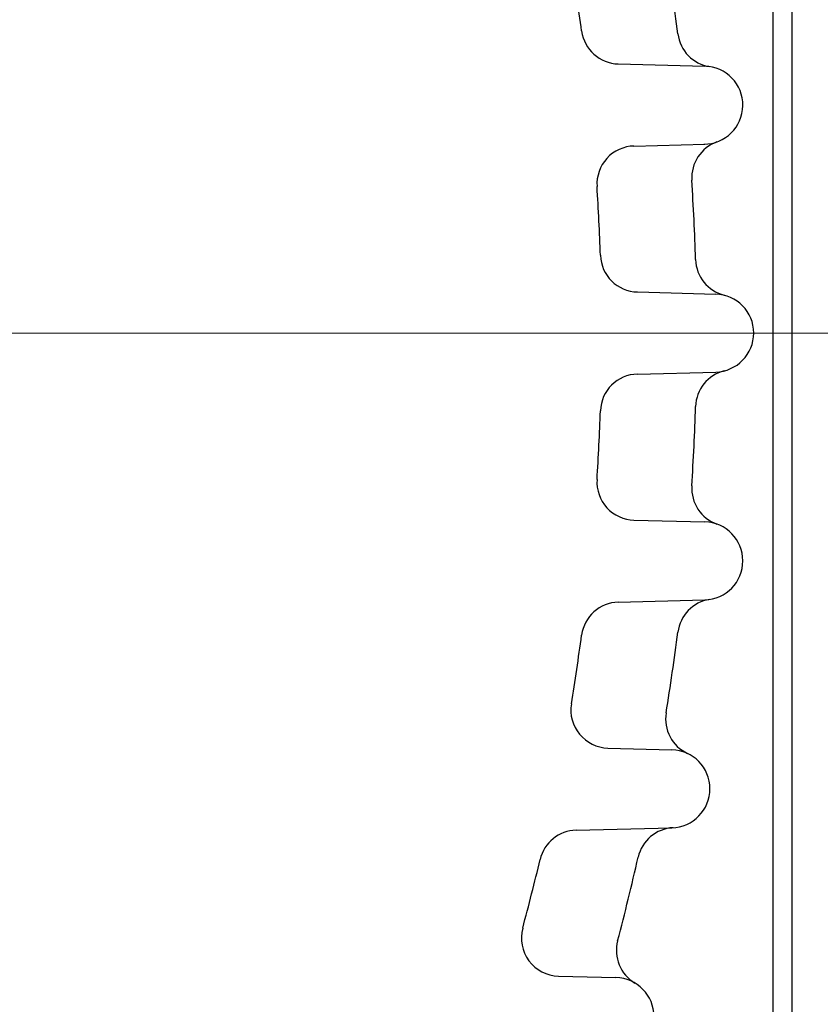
# Model space of a CAD drawing. Header units: millimetres. Extents: x 0 to 1076, y 0 to 742.
# Tile 78 of 132: x 195 to 216, y 470 to 496. Entities that reach past the tile are written whole.
import ezdxf

# ---------------------------------------------------------------- set-up
doc = ezdxf.new("R2010")
doc.units = ezdxf.units.MM
doc.header["$LTSCALE"] = 0.454724
doc.linetypes.add('CENTER', pattern=[50.8, 31.75, -6.35, 6.35, -6.35])
doc.layers.add('NoLayerName_001', color=7, linetype='Continuous')
doc.layers.add('NoLayerName_002', color=7, linetype='Continuous')
doc.styles.get("Standard").update_dxf_attribs({"font": 'txt', "bigfont": 'extfont2'})
doc.dimstyles.get("Standard").update_dxf_attribs({"dimtxt": 2.5, "dimasz": 2.5, "dimexe": 1, "dimexo": 1, "dimtad": 1, "dimdec": 3, "dimzin": 0, "dimdsep": 46, "dimtxsty": 'Standard', "dimcen": 2.5, "dimadec": 3, "dimazin": 0, "dimtfac": 0.75, "dimtdec": 3, "dimtmove": 0, "dimatfit": 3, "dimfxl": 1, "dimarcsym": 0})

# ---------------------------------------------------------------- blocks, each defined once
blk = doc.blocks.new('_OPEN30')
at = {"color": 0, "linetype": 'ByBlock', "lineweight": -2}
for p, q in [((-1, 0.267949), (0, 0)), ((0, 0), (-1, -0.267949)), ((0, 0), (-1, 0))]:
    blk.add_line(p, q, dxfattribs=at)
blk = doc.blocks.new('*D98')
at = {"layer": 'Defpoints', "color": 0}
for p in [(200.985, 487.5), (232.693, 487.5), (170.65, 428.55)]:
    blk.add_point(p, dxfattribs=at)
at = {"layer": 'NoLayerName_002', "color": 0, "linetype": 'Continuous', "lineweight": 13}
for p, q in [((203.485, 487.5), (235.193, 487.5)), ((232.693, 432.3), (232.693, 483.75)), ((173.15, 428.55), (235.193, 428.55))]:
    blk.add_line(p, q, dxfattribs=at)
at = {"layer": 'NoLayerName_002', "color": 0, "lineweight": 13, "xscale": 3.75, "yscale": 3.75, "zscale": 3.75}
for p, rotation in [((232.693, 487.5), 90), ((232.693, 428.55), 270)]:
    blk.add_blockref('_OPEN30', p, dxfattribs=dict(at, rotation=rotation))
at = {"layer": 'NoLayerName_002', "color": 0, "lineweight": 13, "insert": (225.818, 458.025), "char_height": 8.75, "attachment_point": 5, "rotation": 90}
blk.add_mtext('\\W0.8000;５９', dxfattribs=at)

msp = doc.modelspace()

# ---------------------------------------------------------------- linework, layer by layer
at = {"layer": 'NoLayerName_001', "color": 7, "linetype": 'Continuous', "lineweight": 25}
for p, q in [((215, 528.805924), (215, 446.192924)), ((214.5, 509.999924), (214.5, 464.999924)), ((210.435929, 494.583198), (212.714185, 494.52354)), ((210.847551, 492.422497), (212.714185, 492.471376)), ((210.938363, 488.579892), (213.000547, 488.525891)), ((210.938363, 486.419957), (213.000547, 486.473957)), ((210.847551, 482.577352), (212.714185, 482.528472)), ((210.435929, 480.41665), (212.714185, 480.476309)), ((210.161025, 476.575512), (211.847145, 476.531359)), ((209.324918, 474.412441), (211.847145, 474.478488)), ((208.858164, 470.574364), (210.374415, 470.534659))]:
    msp.add_line(p, q, dxfattribs=at)
at = {"layer": 'NoLayerName_001', "color": 2, "linetype": 'CENTER', "lineweight": 13}
msp.add_line((78.746369, 487.5), (221.019626, 487.5), dxfattribs=at)
at = {"layer": 'NoLayerName_001', "color": 7, "linetype": 'Continuous', "lineweight": 25}
for centre, radius, start, end in [((150, 487.499924), 62.5, 7.23817268, 9.20731827), ((150, 487.499924), 60, 7.61449051, 9.36370114), ((210.462106, 495.582856), 1, 187.6144905, 268.5), ((212.993967, 495.500556), 1, 187.2381727, 261.2962625), ((212.687317, 493.497458), 1.026434, 270, 88.5), ((210.873728, 491.42284), 1, 91.5, 183.687241), ((213.368216, 491.588844), 1, 109.633879, 183.6919689), ((150, 487.499924), 62.5, 1.77302047, 3.69196886), ((150, 487.499924), 60, 1.95371806, 3.68724101), ((210.96454, 489.579549), 1, 181.9537181, 268.5), ((213.469599, 489.464621), 1, 181.7730205, 255.8336412), ((212.973681, 487.499924), 1.026319, 271.5, 88.5), ((213.469599, 485.535228), 1, 104.1663588, 178.2269795), ((210.96454, 485.4203), 1, 91.5, 178.0462819), ((150, 487.499924), 60, 356.31275899, 358.04628194), ((150, 487.499924), 62.5, 356.30803114, 358.22697953), ((210.873728, 483.577009), 1, 176.312759, 268.5), ((213.368216, 483.411005), 1, 176.3080311, 250.366121), ((212.687317, 481.502391), 1.026434, 271.5, 88.5), ((210.462106, 479.416993), 1, 91.5, 172.3855095), ((212.993967, 479.499293), 1, 98.7037375, 172.7618273), ((150, 487.499924), 60, 350.63629886, 352.38550949), ((150, 487.499924), 62.5, 350.79268173, 352.76182732), ((210.187202, 477.575169), 1, 170.6362989, 268.5), ((212.681856, 477.339463), 1, 170.7926817, 244.8429739), ((211.820267, 475.504924), 1.026788, 271.5, 88.5), ((209.351095, 473.412784), 1, 91.5, 166.6477724), ((211.933253, 473.481288), 1, 93.1956838, 167.245976), ((150, 487.499924), 60, 344.86582222, 346.64777244), ((150, 487.499924), 62.5, 345.17209689, 347.24597602), ((208.884341, 471.574021), 1, 164.8658222, 268.5), ((211.385378, 471.249222), 1, 165.1720969, 239.2086618), ((210.34752, 469.5076), 1.027411, 271.5, 88.5)]:
    msp.add_arc(centre, radius, start, end, dxfattribs=at)

# ---------------------------------------------------------------- dimensions: what is measured, and where the dimension line sits
at = {"layer": 'NoLayerName_002', "color": 3, "linetype": 'Continuous', "lineweight": 13}
dim = msp.add_linear_dim(base=(232.693237, 487.5), p1=(170.649999, 428.55), p2=(200.985309, 487.5), angle=90, text='\\W0.8000;５９', dimstyle='Standard', override={"dimtxt": 8.75, "dimasz": 3.75, "dimexe": 2.5, "dimexo": 2.5, "dimgap": 2.5, "dimzin": 8, "dimblk": 'OPEN30', "dimclrd": 0, "dimclre": 0, "dimclrt": 0, "dimtp": 0, "dimtm": 0, "dimlwd": 13, "dimlwe": 13}, dxfattribs=at)
dim.commit()
dim.dimension.update_dxf_attribs({"geometry": '*D98', "text_midpoint": (232.693237, 458.025), "dimtype": 160})

doc.saveas('drawing.dxf')
